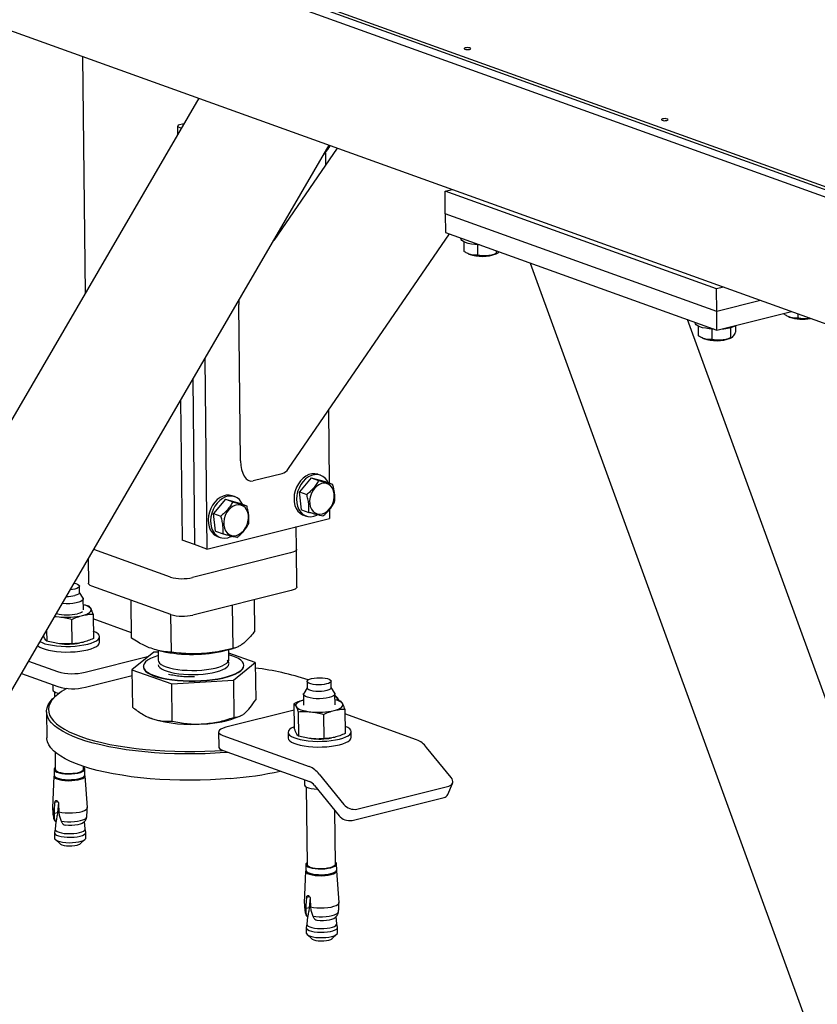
# Model space of a CAD drawing. Header units: millimetres. Extents: x 0 to 841, y 0 to 594.
# Tile 72 of 177: x 403 to 423, y 65 to 90. Entities that reach past the tile are written whole.
import ezdxf

# ---------------------------------------------------------------- set-up
doc = ezdxf.new("R2010")
doc.units = ezdxf.units.MM
doc.layers.add('TRAIT-FORT', color=4, linetype='Continuous', lineweight=25)

msp = doc.modelspace()

# ---------------------------------------------------------------- linework, layer by layer
at = {"layer": 'TRAIT-FORT', "color": 4, "linetype": 'Continuous', "lineweight": 25}
for p, q in [((355.114, 110.594), (432.207, 82.852)), ((355.115, 110.522), (432.208, 82.78)), ((355.117, 110.331), (432.21, 82.589)), ((356.799, 106.507), (432.431, 79.291)), ((404.638, 89.293), (404.707, 83.27)), ((407.596, 88.228), (400.083, 75.333)), ((407.219, 87.582), (407.071, 87.544)), ((407.071, 87.544), (407.055, 87.502)), ((407.152, 87.468), (407.055, 87.502)), ((407.055, 87.502), (407.058, 87.305)), ((400.001, 68.313), (410.908, 87.036)), ((411.109, 86.964), (409.499, 84.618)), ((410.812, 86.847), (410.816, 86.537)), ((413.854, 85.868), (414.032, 85.912)), ((420.748, 83.387), (413.854, 85.868)), ((413.86, 85.295), (413.854, 85.868)), ((420.755, 82.814), (413.86, 85.295)), ((413.86, 85.295), (413.866, 84.818)), ((413.866, 84.818), (420.76, 82.337)), ((409.879, 78.823), (413.966, 84.781)), ((414.254, 84.678), (414.254, 84.664)), ((414.33, 84.582), (414.333, 84.341)), ((414.676, 84.509), (414.679, 84.241)), ((415.153, 84.354), (415.153, 84.284)), ((414.443, 84.279), (414.469, 84.267)), ((415.149, 84.275), (415.184, 84.291)), ((416.018, 84.043), (424.889, 59.68)), ((420.927, 83.431), (420.748, 83.387)), ((420.755, 82.814), (420.748, 83.387)), ((421.868, 83.092), (420.755, 82.814)), ((408.656, 79.017), (408.61, 82.991)), ((420.76, 82.337), (420.755, 82.814)), ((420.76, 82.337), (422.653, 82.81)), ((426.192, 65.639), (420.014, 82.605)), ((422.469, 82.764), (422.469, 82.744)), ((422.579, 82.681), (422.605, 82.67)), ((422.814, 82.752), (422.815, 82.644)), ((420.209, 82.535), (420.209, 82.521)), ((420.285, 82.439), (420.288, 82.199)), ((420.63, 82.367), (420.633, 82.099)), ((421.105, 82.403), (421.108, 82.141)), ((421.235, 82.45), (421.236, 82.283)), ((420.398, 82.136), (420.424, 82.124)), ((421.103, 82.132), (421.138, 82.149)), ((407.747, 81.61), (407.802, 76.777)), ((407.441, 81.085), (407.489, 76.89)), ((407.135, 80.559), (407.176, 77.002)), ((410.888, 80.293), (410.909, 78.455)), ((409.714, 78.691), (408.974, 78.506)), ((410.453, 78.586), (410.152, 78.227)), ((410.453, 78.586), (410.641, 78.518)), ((410.453, 78.586), (410.808, 78.491)), ((410.692, 78.65), (410.629, 78.673)), ((410.808, 78.491), (410.996, 78.424)), ((408.511, 78.105), (408.448, 78.127)), ((410.152, 78.227), (410.34, 78.159)), ((410.204, 77.774), (410.152, 78.227)), ((408.272, 78.04), (407.97, 77.681)), ((408.272, 78.04), (408.46, 77.973)), ((408.272, 78.04), (408.626, 77.946)), ((408.626, 77.946), (408.814, 77.878)), ((407.802, 76.777), (410.919, 77.556)), ((407.97, 77.681), (408.158, 77.614)), ((408.023, 77.228), (407.97, 77.681)), ((410.204, 77.774), (410.392, 77.706)), ((410.257, 77.638), (410.32, 77.615)), ((410.916, 77.779), (410.919, 77.556)), ((410.079, 76.771), (410.073, 77.345)), ((408.023, 77.228), (408.211, 77.161)), ((408.075, 77.092), (408.138, 77.07)), ((407.489, 76.89), (407.176, 77.002)), ((407.802, 76.777), (407.489, 76.89)), ((406.874, 76.065), (404.925, 76.766)), ((409.93, 76.676), (407.437, 76.053)), ((410.09, 75.817), (410.079, 76.771)), ((404.784, 76.524), (404.791, 75.906)), ((404.564, 75.666), (404.562, 75.833)), ((406.885, 75.111), (404.88, 75.832)), ((404.654, 75.531), (404.564, 75.675)), ((409.941, 75.722), (407.448, 75.098)), ((404.664, 75.228), (404.661, 75.51)), ((404.804, 75.327), (404.662, 75.362)), ((405.889, 74.508), (405.878, 75.473)), ((408.465, 74.249), (408.452, 75.35)), ((409.021, 74.697), (409.012, 75.49)), ((403.932, 75.061), (404.047, 75.055)), ((404.91, 75.124), (404.917, 74.505)), ((406.899, 74.154), (406.888, 75.11)), ((404.378, 74.37), (404.371, 74.989)), ((405.888, 74.649), (404.912, 75)), ((403.729, 74.712), (403.732, 74.438)), ((405.073, 74.407), (405.072, 74.55)), ((404.57, 74.389), (404.573, 74.39)), ((404.71, 73.647), (406.328, 74.052)), ((406.454, 74.154), (405.898, 73.705)), ((406.56, 74.16), (406.454, 74.154)), ((406.56, 74.203), (406.562, 73.95)), ((406.568, 74.199), (406.658, 74.178)), ((408.261, 74.196), (408.468, 74.249)), ((408.362, 73.97), (408.359, 74.221)), ((409.03, 73.894), (408.361, 74.129)), ((403.271, 73.927), (404.007, 73.662)), ((408.474, 73.445), (409.03, 73.894)), ((408.742, 73.814), (408.742, 73.824)), ((409.03, 73.894), (409.041, 72.947)), ((403.088, 73.613), (404.011, 73.281)), ((404.714, 73.265), (405.9, 73.562)), ((405.898, 73.705), (406.908, 73.351)), ((405.898, 73.705), (405.909, 72.758)), ((406.186, 73.794), (406.187, 73.785)), ((403.886, 73.326), (403.887, 73.2)), ((406.908, 73.351), (408.474, 73.445)), ((406.919, 72.403), (406.908, 73.351)), ((408.474, 73.445), (408.485, 72.498)), ((410.348, 73.413), (410.35, 73.246)), ((410.96, 73.253), (410.958, 73.42)), ((403.928, 73.149), (403.929, 73.012)), ((410.256, 73.087), (410.26, 72.806)), ((410.349, 73.254), (410.263, 73.109)), ((411.05, 73.118), (410.959, 73.261)), ((411.06, 72.815), (411.056, 73.096)), ((403.957, 73.039), (403.91, 72.995)), ((410.014, 72.846), (410.021, 72.227)), ((411.2, 72.913), (411.058, 72.949)), ((403.727, 72.644), (403.735, 71.976)), ((410.016, 72.681), (408.285, 72.248)), ((410.12, 72.643), (410.127, 72.024)), ((410.766, 72.576), (410.773, 71.957)), ((411.306, 72.711), (411.313, 72.092)), ((413.129, 71.931), (411.307, 72.586)), ((406.314, 72.504), (406.322, 72.5)), ((406.322, 72.5), (406.416, 72.463)), ((408.636, 72.527), (408.662, 72.539)), ((408.098, 72.13), (408.103, 71.748)), ((409.867, 72.118), (409.869, 71.975)), ((411.469, 71.994), (411.467, 72.137)), ((408.209, 72.038), (410.402, 71.249)), ((410.965, 71.976), (410.969, 71.976)), ((403.945, 71.613), (403.95, 71.177)), ((408.213, 71.656), (410.407, 70.867)), ((414.008, 70.97), (413.381, 71.738)), ((403.918, 71.177), (403.92, 71.029)), ((404.67, 71.185), (404.67, 71.252)), ((404.704, 71.038), (404.703, 71.186)), ((410.654, 71.056), (411.281, 70.288)), ((403.914, 71.007), (403.879, 70.199)), ((404.764, 70.21), (404.71, 71.016)), ((410.281, 70.912), (410.283, 70.787)), ((413.921, 70.537), (414.043, 70.823)), ((410.323, 70.735), (410.346, 68.764)), ((410.533, 70.771), (411.159, 70.002)), ((411.613, 70.168), (413.95, 70.753)), ((403.93, 70.137), (403.942, 70.337)), ((404.017, 70.356), (403.942, 70.337)), ((404.027, 70.335), (404.008, 70.074)), ((404.034, 70.304), (404.036, 70.099)), ((411.491, 69.883), (413.829, 70.467)), ((403.926, 69.924), (403.932, 70.055)), ((403.932, 70.055), (403.93, 70.137)), ((404.008, 70.074), (403.932, 70.055)), ((404.036, 70.099), (404.044, 70.015)), ((411.066, 68.772), (411.05, 70.136)), ((403.961, 69.846), (403.949, 69.657)), ((403.952, 69.852), (403.969, 69.856)), ((403.965, 69.843), (403.952, 69.852)), ((403.969, 69.856), (403.965, 69.843)), ((404.044, 70.015), (404.095, 69.862)), ((404.707, 69.666), (404.69, 69.851)), ((403.931, 69.567), (403.933, 69.43)), ((403.949, 69.659), (403.932, 69.575)), ((404.171, 69.773), (404.204, 69.757)), ((404.725, 69.584), (404.706, 69.668)), ((404.728, 69.439), (404.726, 69.576)), ((403.953, 69.393), (404.073, 69.287)), ((404.591, 69.293), (404.708, 69.402)), ((410.31, 68.593), (410.275, 67.786)), ((410.313, 68.763), (410.315, 68.615)), ((411.1, 68.624), (411.098, 68.772)), ((411.159, 67.796), (411.106, 68.602)), ((410.326, 67.723), (410.338, 67.923)), ((410.413, 67.942), (410.338, 67.923)), ((410.423, 67.921), (410.404, 67.66)), ((410.429, 67.89), (410.432, 67.685)), ((410.321, 67.51), (410.328, 67.641)), ((410.328, 67.641), (410.326, 67.723)), ((410.404, 67.66), (410.328, 67.641)), ((410.432, 67.685), (410.439, 67.601)), ((410.439, 67.601), (410.491, 67.449)), ((410.357, 67.432), (410.344, 67.243)), ((410.348, 67.438), (410.364, 67.442)), ((410.36, 67.43), (410.348, 67.438)), ((410.364, 67.442), (410.36, 67.43)), ((410.567, 67.359), (410.599, 67.344)), ((411.102, 67.252), (411.086, 67.437)), ((410.327, 67.154), (410.328, 67.016)), ((410.345, 67.246), (410.328, 67.161)), ((411.121, 67.17), (411.102, 67.254)), ((411.123, 67.025), (411.122, 67.163)), ((410.349, 66.98), (410.469, 66.873)), ((410.986, 66.879), (411.104, 66.988))]:
    msp.add_line(p, q, dxfattribs=at)
at = {"layer": 'TRAIT-FORT', "color": 4, "linetype": 'Continuous', "lineweight": 25, "flags": 128}
for points in [[(414.473, 89.471), (414.495, 89.479), (414.505, 89.488), (414.502, 89.498), (414.486, 89.507), (414.461, 89.513), (414.429, 89.515), (414.396, 89.514), (414.367, 89.509), (414.346, 89.501), (414.336, 89.492), (414.339, 89.482), (414.354, 89.473), (414.379, 89.467), (414.411, 89.465), (414.444, 89.466), (414.473, 89.471)], [(419.488, 87.666), (419.509, 87.674), (419.519, 87.684), (419.516, 87.694), (419.501, 87.702), (419.475, 87.708), (419.444, 87.711), (419.411, 87.71), (419.381, 87.705), (419.36, 87.697), (419.35, 87.687), (419.353, 87.678), (419.368, 87.669), (419.394, 87.663), (419.425, 87.66), (419.458, 87.662), (419.488, 87.666)], [(414.729, 84.507), (414.705, 84.508), (414.61, 84.515), (414.521, 84.526), (414.441, 84.543), (414.373, 84.564), (414.319, 84.588), (414.281, 84.614), (414.259, 84.643), (414.254, 84.664)], [(420.684, 82.364), (420.659, 82.365), (420.564, 82.372), (420.475, 82.384), (420.396, 82.4), (420.328, 82.421), (420.274, 82.445), (420.235, 82.472), (420.214, 82.5), (420.209, 82.521)], [(410.629, 78.673), (410.62, 78.676), (410.547, 78.69), (410.471, 78.687), (410.394, 78.667), (410.319, 78.63), (410.248, 78.578), (410.183, 78.513), (410.126, 78.436), (410.08, 78.35), (410.045, 78.257)], [(410.887, 78.463), (410.858, 78.515), (410.808, 78.576), (410.749, 78.623), (410.682, 78.654), (410.61, 78.668), (410.534, 78.665), (410.457, 78.644), (410.382, 78.608), (410.31, 78.556), (410.245, 78.49), (410.189, 78.413), (410.142, 78.327), (410.108, 78.235)], [(410.414, 77.928), (410.429, 77.853), (410.458, 77.787), (410.499, 77.733), (410.549, 77.693), (410.607, 77.668), (410.67, 77.66), (410.736, 77.67), (410.801, 77.696), (410.863, 77.738), (410.919, 77.794), (410.966, 77.861), (411.003, 77.936), (411.028, 78.017), (411.039, 78.099), (411.037, 78.179), (411.021, 78.254), (410.992, 78.32), (410.952, 78.374), (410.902, 78.415), (410.844, 78.439), (410.78, 78.447), (410.715, 78.438), (410.65, 78.411), (410.588, 78.369), (410.532, 78.314), (410.485, 78.247), (410.448, 78.171), (410.423, 78.091), (410.411, 78.008), (410.414, 77.928)], [(408.448, 78.127), (408.438, 78.131), (408.365, 78.145), (408.289, 78.141), (408.213, 78.121), (408.137, 78.085), (408.066, 78.033), (408.001, 77.967), (407.945, 77.89), (407.898, 77.804), (407.864, 77.712)], [(408.705, 77.918), (408.676, 77.97), (408.627, 78.031), (408.568, 78.077), (408.501, 78.108), (408.428, 78.122), (408.352, 78.119), (408.275, 78.099), (408.2, 78.062), (408.129, 78.01), (408.064, 77.945), (408.007, 77.868), (407.961, 77.782), (407.926, 77.689)], [(410.045, 78.257), (410.023, 78.162), (410.015, 78.066), (410.02, 77.973), (410.039, 77.886), (410.071, 77.808), (410.115, 77.74), (410.169, 77.687), (410.233, 77.648), (410.257, 77.638)], [(410.108, 78.235), (410.086, 78.139), (410.077, 78.043), (410.083, 77.951), (410.102, 77.863), (410.134, 77.785), (410.178, 77.718), (410.232, 77.664), (410.295, 77.625), (410.365, 77.603), (410.44, 77.597), (410.517, 77.609), (410.593, 77.637), (410.606, 77.644)], [(408.232, 77.383), (408.248, 77.308), (408.277, 77.242), (408.317, 77.187), (408.367, 77.147), (408.425, 77.123), (408.489, 77.115), (408.554, 77.124), (408.619, 77.151), (408.681, 77.193), (408.737, 77.248), (408.784, 77.315), (408.821, 77.391), (408.846, 77.471), (408.858, 77.554), (408.855, 77.634), (408.84, 77.709), (408.811, 77.775), (408.77, 77.829), (408.72, 77.869), (408.662, 77.894), (408.599, 77.902), (408.533, 77.892), (408.468, 77.866), (408.406, 77.824), (408.35, 77.768), (408.303, 77.701), (408.266, 77.626), (408.241, 77.545), (408.23, 77.463), (408.232, 77.383)], [(407.864, 77.712), (407.842, 77.616), (407.833, 77.52), (407.839, 77.428), (407.858, 77.34), (407.889, 77.262), (407.933, 77.195), (407.988, 77.141), (408.051, 77.102), (408.075, 77.092)], [(407.926, 77.689), (407.904, 77.594), (407.896, 77.498), (407.901, 77.405), (407.92, 77.318), (407.952, 77.24), (407.996, 77.172), (408.051, 77.118), (408.114, 77.08), (408.184, 77.057), (408.258, 77.052), (408.335, 77.063), (408.411, 77.092), (408.425, 77.099)], [(410.079, 76.771), (410.077, 76.758), (410.061, 76.735), (410.03, 76.713), (409.986, 76.693), (409.93, 76.676)], [(410.079, 76.771), (410.077, 76.758), (410.061, 76.735), (410.03, 76.713), (409.986, 76.693), (409.93, 76.676)], [(404.425, 75.907), (404.47, 75.897), (404.516, 75.881), (404.547, 75.861), (404.561, 75.84), (404.558, 75.818), (404.537, 75.797), (404.5, 75.777), (404.448, 75.761), (404.386, 75.749), (404.329, 75.742)], [(404.88, 75.832), (404.837, 75.851), (404.807, 75.873), (404.793, 75.896), (404.791, 75.906)], [(410.09, 75.817), (410.088, 75.803), (410.072, 75.78), (410.041, 75.759), (409.997, 75.739), (409.941, 75.722)], [(404.564, 75.666), (404.56, 75.651), (404.539, 75.63), (404.501, 75.61), (404.45, 75.594)], [(404.654, 75.531), (404.659, 75.519), (404.657, 75.493), (404.636, 75.468), (404.598, 75.445), (404.544, 75.424), (404.476, 75.407), (404.399, 75.395), (404.315, 75.388), (404.228, 75.386), (404.143, 75.39), (404.125, 75.392)], [(403.937, 75.07), (403.976, 75.064), (404.047, 75.055)], [(404.64, 75.088), (404.698, 75.105), (404.748, 75.123), (404.79, 75.143), (404.823, 75.165), (404.847, 75.188), (404.86, 75.211), (404.864, 75.234), (404.857, 75.257)], [(404.773, 74.361), (404.861, 74.386), (404.935, 74.415), (404.994, 74.446), (405.037, 74.48), (405.063, 74.515), (405.072, 74.551), (405.062, 74.586), (405.035, 74.62), (404.991, 74.653), (404.931, 74.683), (404.915, 74.69)], [(403.503, 74.325), (403.51, 74.319), (403.554, 74.286), (403.614, 74.256), (403.689, 74.229), (403.777, 74.206), (403.876, 74.187), (403.984, 74.173), (404.099, 74.164), (404.217, 74.16), (404.337, 74.161), (404.455, 74.168), (404.569, 74.18), (404.676, 74.196), (404.775, 74.218)], [(403.561, 74.424), (403.613, 74.399), (403.688, 74.372), (403.776, 74.349), (403.875, 74.33), (403.983, 74.316), (404.097, 74.307), (404.215, 74.303), (404.335, 74.304), (404.453, 74.311), (404.567, 74.323), (404.675, 74.34), (404.773, 74.361)], [(404.775, 74.218), (404.862, 74.243), (404.936, 74.272), (404.996, 74.303), (405.039, 74.337), (405.065, 74.372), (405.073, 74.407)], [(406.561, 74.069), (406.549, 74.065), (406.45, 74.03), (406.365, 73.992), (406.296, 73.951), (406.243, 73.908), (406.207, 73.864), (406.189, 73.819), (406.189, 73.774), (406.206, 73.729), (406.241, 73.686), (406.294, 73.644), (406.363, 73.604), (406.447, 73.568), (406.546, 73.535), (406.657, 73.505), (406.78, 73.48), (406.912, 73.46), (407.053, 73.444), (407.198, 73.434), (407.348, 73.429), (407.499, 73.429), (407.65, 73.434), (407.798, 73.445), (407.942, 73.461), (408.079, 73.482), (408.207, 73.507), (408.325, 73.537), (408.43, 73.57), (408.522, 73.607), (408.6, 73.646), (408.661, 73.688), (408.661, 73.688)], [(408.661, 73.688), (408.705, 73.732), (408.733, 73.776), (408.742, 73.821), (408.733, 73.866), (408.707, 73.911), (408.663, 73.953), (408.602, 73.994), (408.525, 74.032), (408.434, 74.067), (408.361, 74.089)], [(406.562, 73.95), (406.57, 73.916), (406.595, 73.879), (406.637, 73.844), (406.695, 73.812), (406.768, 73.782), (406.855, 73.756), (406.953, 73.734), (407.061, 73.716), (407.177, 73.703), (407.299, 73.695), (407.423, 73.692), (407.549, 73.694), (407.673, 73.701), (407.792, 73.714), (407.906, 73.731), (408.01, 73.753), (408.104, 73.779), (408.186, 73.808), (408.253, 73.84), (408.305, 73.875)], [(406.565, 73.836), (406.576, 73.803), (406.605, 73.767), (406.651, 73.733), (406.713, 73.701), (406.79, 73.672), (406.879, 73.647), (406.98, 73.625), (407.091, 73.609), (407.208, 73.597), (407.331, 73.59), (407.456, 73.588), (407.581, 73.592), (407.704, 73.601), (407.823, 73.615), (407.934, 73.633), (408.036, 73.656), (408.127, 73.682), (408.205, 73.713), (408.269, 73.745), (408.317, 73.781), (408.349, 73.817), (408.363, 73.854), (408.363, 73.856)], [(406.187, 73.785), (406.189, 73.764), (406.206, 73.72), (406.242, 73.676), (406.294, 73.634), (406.363, 73.595), (406.447, 73.558), (406.546, 73.525), (406.657, 73.496), (406.78, 73.471), (406.912, 73.45), (407.053, 73.435), (407.199, 73.424), (407.348, 73.419), (407.5, 73.419), (407.65, 73.425), (407.799, 73.436), (407.942, 73.451), (408.079, 73.472), (408.207, 73.497), (408.325, 73.527), (408.43, 73.56), (408.523, 73.597), (408.6, 73.637), (408.661, 73.679)], [(410.844, 73.348), (410.781, 73.335), (410.711, 73.328), (410.638, 73.325), (410.566, 73.328), (410.498, 73.336), (410.44, 73.349), (410.394, 73.366), (410.363, 73.385), (410.348, 73.406), (410.352, 73.428), (410.373, 73.45), (410.41, 73.469), (410.461, 73.485), (410.524, 73.497), (410.594, 73.505), (410.667, 73.507), (410.74, 73.504), (410.807, 73.496), (410.865, 73.484), (410.912, 73.467), (410.943, 73.447), (410.957, 73.426), (410.953, 73.404), (410.932, 73.383), (410.895, 73.364), (410.844, 73.348)], [(404.241, 73.236), (404.222, 73.225), (404.108, 73.156), (404.01, 73.084), (403.929, 73.011), (403.865, 72.937), (403.818, 72.862), (403.789, 72.786), (403.777, 72.71), (403.783, 72.634), (403.806, 72.558), (403.847, 72.484), (403.905, 72.41), (403.98, 72.338), (404.072, 72.268), (404.18, 72.2), (404.304, 72.135), (404.442, 72.073), (404.596, 72.013), (404.763, 71.958), (404.943, 71.905), (405.135, 71.857), (405.338, 71.813), (405.551, 71.774), (405.774, 71.739), (406.005, 71.709), (406.242, 71.683), (406.486, 71.663), (406.734, 71.648), (406.986, 71.638), (407.24, 71.633), (407.496, 71.633), (407.751, 71.639), (408.005, 71.65), (408.199, 71.662)], [(403.887, 73.2), (403.894, 73.178), (403.92, 73.154), (403.962, 73.132), (404.02, 73.113), (404.043, 73.108)], [(410.907, 73.002), (410.834, 72.987), (410.753, 72.977), (410.667, 72.973), (410.581, 72.974), (410.498, 72.981), (410.423, 72.993), (410.359, 73.009), (410.308, 73.029), (410.274, 73.053), (410.258, 73.078), (410.26, 73.104), (410.263, 73.109)], [(410.96, 73.253), (410.955, 73.237), (410.934, 73.216), (410.897, 73.197), (410.846, 73.18), (410.783, 73.168), (410.713, 73.161), (410.64, 73.158), (410.568, 73.161), (410.5, 73.169), (410.442, 73.182), (410.396, 73.199), (410.365, 73.218), (410.35, 73.239), (410.35, 73.246)], [(411.05, 73.118), (411.056, 73.093), (411.045, 73.067), (411.015, 73.043), (410.968, 73.02), (410.907, 73.002)], [(408.343, 71.61), (408.267, 71.604), (408.012, 71.587), (407.755, 71.576), (407.496, 71.571), (407.238, 71.57), (406.98, 71.575), (406.725, 71.585), (406.473, 71.601), (406.226, 71.621), (405.985, 71.647), (405.752, 71.678), (405.526, 71.713), (405.31, 71.753), (405.104, 71.798), (404.909, 71.847), (404.727, 71.899), (404.557, 71.956), (404.402, 72.016), (404.261, 72.079), (404.136, 72.145), (404.026, 72.214), (403.933, 72.285), (403.857, 72.358), (403.798, 72.432), (403.757, 72.508), (403.733, 72.585), (403.728, 72.662), (403.74, 72.739), (403.769, 72.816), (403.817, 72.892), (403.882, 72.967), (403.91, 72.995)], [(410.258, 72.939), (410.226, 72.929), (410.175, 72.911), (410.133, 72.89), (410.1, 72.869), (410.077, 72.846), (410.063, 72.823), (410.06, 72.8), (410.067, 72.777)], [(411.036, 72.675), (411.093, 72.691), (411.144, 72.71), (411.186, 72.73), (411.219, 72.751), (411.242, 72.774), (411.256, 72.797), (411.259, 72.821), (411.252, 72.844)], [(410.067, 72.777), (410.084, 72.754), (410.111, 72.732), (410.147, 72.712), (410.192, 72.693), (410.245, 72.677), (410.305, 72.662), (410.372, 72.65), (410.443, 72.641)], [(408.285, 72.248), (408.215, 72.227), (408.16, 72.203), (408.121, 72.175), (408.101, 72.146), (408.1, 72.117), (408.118, 72.089), (408.155, 72.062), (408.209, 72.038)], [(410.021, 72.261), (410.005, 72.254), (409.945, 72.223), (409.902, 72.189), (409.876, 72.154), (409.867, 72.118), (409.877, 72.083), (409.904, 72.048), (409.948, 72.016), (410.008, 71.986), (410.083, 71.959), (410.171, 71.936), (410.27, 71.917), (410.378, 71.902), (410.493, 71.893), (410.611, 71.889), (410.731, 71.891), (410.849, 71.897), (410.963, 71.909), (411.07, 71.926), (411.169, 71.947), (411.256, 71.972), (411.33, 72.001), (411.39, 72.033), (411.433, 72.066), (411.459, 72.101), (411.467, 72.137), (411.458, 72.172), (411.431, 72.207), (411.387, 72.239), (411.326, 72.27), (411.311, 72.276)], [(408.401, 70.946), (408.148, 70.927), (407.892, 70.913), (407.633, 70.905), (407.375, 70.901), (407.116, 70.904), (406.86, 70.911), (406.606, 70.924), (406.357, 70.942), (406.113, 70.965), (405.875, 70.993), (405.645, 71.027), (405.424, 71.064), (405.213, 71.107), (405.013, 71.153), (404.824, 71.204), (404.648, 71.259), (404.486, 71.317), (404.337, 71.379), (404.204, 71.444), (404.087, 71.511), (403.985, 71.581), (403.901, 71.653), (403.833, 71.727), (403.783, 71.802), (403.751, 71.878), (403.736, 71.955), (403.735, 71.976)], [(409.869, 71.975), (409.869, 71.975), (409.879, 71.94), (409.906, 71.905), (409.95, 71.873), (410.01, 71.843), (410.085, 71.816), (410.173, 71.792), (410.272, 71.773), (410.38, 71.759), (410.494, 71.75), (410.613, 71.746), (410.732, 71.748), (410.85, 71.754), (410.964, 71.766), (411.072, 71.783), (411.17, 71.804), (411.258, 71.829), (411.332, 71.858), (411.391, 71.89), (411.434, 71.923), (411.461, 71.958), (411.469, 71.994)], [(408.103, 71.748), (408.105, 71.735), (408.123, 71.707), (408.159, 71.68), (408.213, 71.656)], [(403.95, 71.224), (403.929, 71.205), (403.918, 71.18), (403.925, 71.155), (403.95, 71.131), (403.992, 71.11), (404.048, 71.091), (404.117, 71.077), (404.195, 71.068), (404.279, 71.064), (404.363, 71.066), (404.446, 71.073), (404.522, 71.085), (404.588, 71.102), (404.641, 71.122), (404.679, 71.145), (404.699, 71.17), (404.701, 71.195), (404.685, 71.22), (404.67, 71.232)], [(403.95, 71.177), (403.95, 71.177), (403.96, 71.153), (403.987, 71.131), (404.03, 71.111), (404.087, 71.095), (404.155, 71.083), (404.232, 71.076), (404.312, 71.074), (404.392, 71.078), (404.468, 71.086), (404.536, 71.1), (404.593, 71.118), (404.635, 71.139), (404.662, 71.161), (404.67, 71.185)], [(403.914, 71.007), (403.921, 70.983), (403.947, 70.959), (403.989, 70.937), (404.047, 70.918), (404.117, 70.904), (404.196, 70.895), (404.28, 70.891), (404.366, 70.893), (404.45, 70.9), (404.527, 70.912), (404.594, 70.929), (404.648, 70.949), (404.686, 70.972), (404.707, 70.998), (404.71, 71.016)], [(403.92, 71.029), (403.927, 71.007), (403.952, 70.983), (403.993, 70.962), (404.05, 70.944), (404.119, 70.929), (404.197, 70.92), (404.28, 70.916), (404.365, 70.918), (404.447, 70.925), (404.523, 70.937), (404.59, 70.954), (404.643, 70.974), (404.68, 70.997), (404.701, 71.022), (404.704, 71.038)], [(413.95, 70.753), (413.985, 70.765), (414.014, 70.784), (414.035, 70.808), (414.048, 70.836), (414.051, 70.868), (414.045, 70.902), (414.031, 70.936), (414.008, 70.97)], [(410.283, 70.787), (410.284, 70.777), (410.3, 70.752), (410.335, 70.729), (410.385, 70.709), (410.449, 70.692), (410.525, 70.68), (410.607, 70.673), (410.612, 70.673)], [(404.036, 70.099), (404.113, 70.084), (404.2, 70.074), (404.293, 70.071), (404.386, 70.073), (404.477, 70.081), (404.561, 70.094), (404.634, 70.112), (404.693, 70.135), (404.735, 70.16), (404.759, 70.187), (404.764, 70.21)], [(403.9, 69.962), (403.904, 69.949), (403.926, 69.924)], [(404.095, 69.862), (404.174, 69.852), (404.259, 69.846), (404.347, 69.845), (404.434, 69.85), (404.516, 69.861), (404.59, 69.876), (404.653, 69.895), (404.701, 69.917), (404.733, 69.942), (404.748, 69.968), (404.749, 69.972)], [(404.667, 69.827), (404.635, 69.807), (404.584, 69.787), (404.52, 69.771), (404.446, 69.76), (404.366, 69.754), (404.284, 69.753), (404.204, 69.757)], [(403.932, 69.575), (403.933, 69.558), (403.949, 69.533), (403.983, 69.51), (404.033, 69.49), (404.097, 69.473), (404.172, 69.461), (404.254, 69.455), (404.34, 69.454), (404.425, 69.458), (404.505, 69.468), (404.578, 69.482)], [(403.949, 69.657), (403.95, 69.646), (403.966, 69.622), (403.998, 69.6), (404.046, 69.58), (404.107, 69.565), (404.178, 69.553), (404.256, 69.547), (404.338, 69.546), (404.419, 69.55), (404.496, 69.559), (404.565, 69.573)], [(404.565, 69.573), (404.623, 69.591), (404.667, 69.612), (404.696, 69.635), (404.707, 69.66), (404.707, 69.666)], [(404.578, 69.482), (404.639, 69.501), (404.685, 69.523), (404.715, 69.547), (404.726, 69.573), (404.725, 69.584)], [(403.933, 69.43), (403.94, 69.408), (403.965, 69.384), (404.008, 69.362), (404.065, 69.343), (404.135, 69.329), (404.214, 69.32), (404.298, 69.316), (404.384, 69.318), (404.468, 69.325), (404.545, 69.337), (404.611, 69.354), (404.665, 69.374), (404.703, 69.398), (404.724, 69.423), (404.728, 69.439)], [(404.073, 69.287), (404.082, 69.28), (404.119, 69.262), (404.171, 69.248), (404.233, 69.238), (404.302, 69.234), (404.373, 69.235), (404.442, 69.242), (404.502, 69.254)], [(410.345, 68.81), (410.337, 68.804), (410.317, 68.779), (410.315, 68.754), (410.331, 68.729), (410.364, 68.706), (410.414, 68.686), (410.477, 68.67), (410.551, 68.659), (410.632, 68.652), (410.717, 68.651), (410.801, 68.655), (410.88, 68.665), (410.952, 68.679)], [(410.952, 68.679), (411.012, 68.698), (411.058, 68.719), (411.087, 68.743), (411.098, 68.769), (411.091, 68.794), (411.066, 68.818), (411.065, 68.818)], [(410.31, 68.593), (410.311, 68.582), (410.327, 68.557), (410.362, 68.534), (410.412, 68.514), (410.476, 68.497), (410.551, 68.485), (410.633, 68.479), (410.719, 68.477), (410.804, 68.482), (410.885, 68.491), (410.957, 68.506)], [(410.315, 68.615), (410.316, 68.606), (410.332, 68.581), (410.366, 68.559), (410.416, 68.539), (410.479, 68.522), (410.553, 68.511), (410.634, 68.504), (410.718, 68.503), (410.802, 68.507), (410.882, 68.517), (410.954, 68.531)], [(410.346, 68.764), (410.346, 68.763), (410.355, 68.74), (410.382, 68.717), (410.425, 68.697), (410.483, 68.681), (410.551, 68.669), (410.627, 68.662), (410.707, 68.66), (410.787, 68.664), (410.863, 68.673), (410.932, 68.686)], [(410.932, 68.686), (410.988, 68.704), (411.031, 68.725), (411.057, 68.748), (411.066, 68.772)], [(410.954, 68.531), (411.014, 68.55), (411.059, 68.571), (411.088, 68.595), (411.1, 68.621), (411.1, 68.624)], [(410.957, 68.506), (411.018, 68.525), (411.064, 68.547), (411.094, 68.571), (411.106, 68.597), (411.106, 68.602)], [(410.432, 67.685), (410.509, 67.67), (410.596, 67.661), (410.688, 67.657), (410.782, 67.659), (410.873, 67.667), (410.956, 67.68), (411.029, 67.699), (411.088, 67.721), (411.131, 67.746), (411.154, 67.774), (411.159, 67.796)], [(410.296, 67.547), (410.3, 67.535), (410.321, 67.51)], [(410.491, 67.449), (410.57, 67.438), (410.655, 67.432), (410.743, 67.432), (410.83, 67.437), (410.912, 67.447), (410.986, 67.462), (411.048, 67.481), (411.097, 67.504), (411.129, 67.528), (411.144, 67.554), (411.144, 67.558)], [(410.599, 67.344), (410.679, 67.339), (410.762, 67.34), (410.842, 67.346), (410.915, 67.358), (410.979, 67.374), (411.03, 67.393), (411.063, 67.414)], [(410.328, 67.161), (410.327, 67.157), (410.334, 67.132), (410.359, 67.108), (410.402, 67.086), (410.459, 67.067), (410.529, 67.053), (410.608, 67.044), (410.692, 67.04), (410.778, 67.042), (410.862, 67.049), (410.939, 67.061), (411.005, 67.078), (411.059, 67.098), (411.097, 67.121), (411.118, 67.146), (411.121, 67.17)], [(410.344, 67.243), (410.351, 67.22), (410.375, 67.197), (410.416, 67.176), (410.47, 67.158), (410.537, 67.145), (410.612, 67.136), (410.693, 67.132), (410.775, 67.134), (410.854, 67.141), (410.928, 67.152), (410.991, 67.168), (411.043, 67.188), (411.079, 67.21), (411.099, 67.234), (411.102, 67.252)], [(410.328, 67.016), (410.33, 67.007), (410.346, 66.982), (410.38, 66.959), (410.43, 66.939), (410.494, 66.922), (410.569, 66.91), (410.651, 66.904), (410.737, 66.903), (410.822, 66.907), (410.903, 66.917), (410.975, 66.931)], [(410.469, 66.873), (410.478, 66.866), (410.515, 66.848), (410.566, 66.834), (410.629, 66.825), (410.698, 66.82), (410.769, 66.822), (410.837, 66.828), (410.898, 66.84), (410.947, 66.856), (410.981, 66.875), (410.986, 66.879)], [(410.975, 66.931), (411.036, 66.95), (411.082, 66.972), (411.112, 66.996), (411.123, 67.022), (411.123, 67.025)]]:
    msp.add_lwpolyline(points, dxfattribs=at)
at = {"layer": 'TRAIT-FORT', "color": 4, "linetype": 'Continuous', "lineweight": 25}
for centre, radius, start, end in [((410.422, 87.192), 0.513, 316.2426, 342.3022), ((414.798, 85.208), 0.997, 250.7326, 290.5804), ((422.939, 83.693), 1.076, 251.9223, 280.6833), ((420.865, 83.241), 0.872, 271.8087, 296.2723), ((420.753, 83.065), 0.997, 250.7326, 290.5804), ((407.179, 77.136), 1.113, 254.1179, 283.38), ((404.252, 76.467), 0.895, 268.5756, 282.794), ((404.612, 75.033), 0.332, 42.4185, 81.2068), ((404.255, 76.221), 1.117, 255.6259, 283.3758), ((404.243, 76.857), 1.812, 263.8122, 282.6712), ((404.461, 75.427), 0.297, 280.1525, 307.586), ((407.19, 76.182), 1.113, 254.1179, 283.38), ((404.251, 76.24), 1.878, 263.9998, 279.7533), ((407.418, 77.816), 3.717, 258.2048, 283.1082), ((408.24, 73.979), 0.123, 302.3472, 355.9685), ((408.248, 73.858), 0.116, 3.1007, 52.9348), ((408.571, 73.824), 0.171, 301.6874, 356.6282), ((404.388, 75.001), 1.392, 254.1179, 283.38), ((408.302, 67.347), 6.445, 71.2759, 83.5023), ((404.392, 74.619), 1.392, 254.1179, 283.38), ((410.597, 72.563), 0.675, 32.0189, 47.0361), ((410.658, 72.691), 0.537, 26.6412, 42.0379), ((411.007, 72.62), 0.332, 42.4185, 81.2068), ((410.638, 74.443), 1.812, 263.8122, 282.6712), ((407.413, 75.898), 3.577, 253.8142, 274.6647), ((407.646, 74.954), 2.621, 271.2633, 292.1904), ((410.647, 73.827), 1.878, 263.9998, 279.7533), ((412.904, 71.374), 0.601, 37.3037, 67.9114), ((407.638, 80.44), 9.525, 274.5937, 282.2955), ((410.177, 70.692), 0.601, 37.3037, 67.9114), ((410.294, 70.589), 0.3, 37.3037, 67.9114), ((413.806, 70.593), 0.128, 280.009, 334.1317), ((403.952, 70.206), 0.0727, 185.3921, 253.0487), ((411.551, 70.516), 0.354, 220.2917, 280.1183), ((411.429, 70.231), 0.354, 220.2917, 280.1183), ((404.473, 69.44), 0.189, 279.033, 308.7054), ((410.347, 67.793), 0.0727, 185.3921, 253.0487)]:
    msp.add_arc(centre, radius, start, end, dxfattribs=at)
for centre, start_param, end_param in [((408.922, 83.069), 1.562214, 1.743394), ((408.967, 79.095), 1.743394, 3.31419), ((409.708, 79.28), 3.31419, 3.875482)]:
    msp.add_ellipse(centre, major_axis=(0.047, 0.593), ratio=0.519306, start_param=start_param, end_param=end_param, dxfattribs=at)
for points, knots in [([(410.773, 86.804), (410.792, 86.824), (410.836, 86.871), (410.89, 86.946), (410.922, 87.001), (410.937, 87.026)], [0, 0, 0, 0, 0.281283, 0.66519, 1, 1, 1, 1]), ([(414.679, 84.241), (414.635, 84.24), (414.563, 84.237), (414.457, 84.269), (414.386, 84.307), (414.345, 84.334), (414.333, 84.341)], [0, 0, 0, 0, 0.385549, 0.637642, 0.896546, 1, 1, 1, 1]), ([(415.153, 84.284), (415.165, 84.286), (415.187, 84.29), (415.212, 84.308), (415.225, 84.327), (415.226, 84.328)], [0, 0, 0, 0, 0.474423, 0.959133, 1, 1, 1, 1]), ([(415.153, 84.284), (415.112, 84.269), (415.029, 84.241), (414.906, 84.222), (414.788, 84.223), (414.716, 84.235), (414.679, 84.241)], [0, 0, 0, 0, 0.264605, 0.534948, 0.765343, 1, 1, 1, 1]), ([(422.815, 82.644), (422.771, 82.642), (422.699, 82.64), (422.593, 82.672), (422.522, 82.71), (422.481, 82.737), (422.469, 82.744)], [0, 0, 0, 0, 0.385549, 0.637642, 0.896546, 1, 1, 1, 1]), ([(423.122, 82.641), (423.093, 82.636), (423.028, 82.624), (422.924, 82.626), (422.851, 82.638), (422.815, 82.644)], [0, 0, 0, 0, 0.279534, 0.636466, 1, 1, 1, 1]), ([(420.633, 82.099), (420.59, 82.097), (420.517, 82.094), (420.411, 82.127), (420.34, 82.164), (420.299, 82.191), (420.288, 82.199)], [0, 0, 0, 0, 0.385549, 0.637642, 0.896546, 1, 1, 1, 1]), ([(421.108, 82.141), (421.067, 82.127), (420.984, 82.098), (420.86, 82.079), (420.742, 82.08), (420.67, 82.093), (420.633, 82.099)], [0, 0, 0, 0, 0.264605, 0.534948, 0.765343, 1, 1, 1, 1]), ([(421.108, 82.141), (421.119, 82.143), (421.142, 82.147), (421.175, 82.176), (421.207, 82.223), (421.227, 82.263), (421.236, 82.283)], [0, 0, 0, 0, 0.264605, 0.534948, 0.765343, 1, 1, 1, 1]), ([(410.641, 78.518), (410.622, 78.485), (410.583, 78.417), (410.51, 78.321), (410.427, 78.235), (410.369, 78.185), (410.34, 78.159)], [0, 0, 0, 0, 0.2646049, 0.5349477, 0.7653431, 1, 1, 1, 1]), ([(410.641, 78.518), (410.679, 78.507), (410.755, 78.486), (410.852, 78.46), (410.933, 78.439), (410.974, 78.429), (410.996, 78.424)], [0, 0, 0, 0, 0.264605, 0.534948, 0.765343, 1, 1, 1, 1]), ([(411.048, 77.971), (411.051, 78.025), (411.056, 78.115), (411.038, 78.254), (411.016, 78.35), (411, 78.408), (410.996, 78.424)], [0, 0, 0, 0, 0.385549, 0.637642, 0.896546, 1, 1, 1, 1]), ([(410.392, 77.706), (410.395, 77.76), (410.4, 77.85), (410.382, 77.989), (410.36, 78.086), (410.344, 78.143), (410.34, 78.159)], [0, 0, 0, 0, 0.385549, 0.637642, 0.896546, 1, 1, 1, 1]), ([(408.46, 77.973), (408.44, 77.939), (408.401, 77.871), (408.328, 77.776), (408.246, 77.689), (408.187, 77.639), (408.158, 77.614)], [0, 0, 0, 0, 0.2646049, 0.5349477, 0.7653431, 1, 1, 1, 1]), ([(408.46, 77.973), (408.497, 77.962), (408.573, 77.94), (408.671, 77.914), (408.751, 77.893), (408.793, 77.883), (408.814, 77.878)], [0, 0, 0, 0, 0.264605, 0.534948, 0.765343, 1, 1, 1, 1]), ([(408.867, 77.425), (408.869, 77.479), (408.874, 77.569), (408.857, 77.708), (408.835, 77.805), (408.819, 77.862), (408.814, 77.878)], [0, 0, 0, 0, 0.385549, 0.637642, 0.896546, 1, 1, 1, 1]), ([(410.746, 77.612), (410.779, 77.641), (410.846, 77.699), (410.93, 77.79), (410.997, 77.882), (411.031, 77.941), (411.048, 77.971)], [0, 0, 0, 0, 0.264605, 0.534948, 0.765343, 1, 1, 1, 1]), ([(408.211, 77.161), (408.213, 77.215), (408.218, 77.305), (408.201, 77.443), (408.179, 77.54), (408.163, 77.597), (408.158, 77.614)], [0, 0, 0, 0, 0.385549, 0.637642, 0.896546, 1, 1, 1, 1]), ([(410.746, 77.612), (410.722, 77.618), (410.674, 77.629), (410.587, 77.652), (410.492, 77.678), (410.425, 77.697), (410.392, 77.706)], [0, 0, 0, 0, 0.264605, 0.534948, 0.765343, 1, 1, 1, 1]), ([(408.565, 77.066), (408.598, 77.095), (408.665, 77.153), (408.748, 77.245), (408.816, 77.336), (408.85, 77.395), (408.867, 77.425)], [0, 0, 0, 0, 0.264605, 0.534948, 0.765343, 1, 1, 1, 1]), ([(408.565, 77.066), (408.541, 77.072), (408.493, 77.084), (408.406, 77.106), (408.31, 77.132), (408.244, 77.151), (408.211, 77.161)], [0, 0, 0, 0, 0.264605, 0.534948, 0.765343, 1, 1, 1, 1]), ([(404.857, 75.257), (404.848, 75.273), (404.83, 75.304), (404.813, 75.319), (404.804, 75.327)], [0, 0, 0, 0, 0.497844, 1, 1, 1, 1]), ([(404.047, 75.055), (404.101, 75.048), (404.21, 75.033), (404.317, 75.004), (404.371, 74.989)], [0, 0, 0, 0, 0.497844, 1, 1, 1, 1]), ([(404.371, 74.989), (404.415, 75.009), (404.504, 75.05), (404.595, 75.075), (404.64, 75.088)], [0, 0, 0, 0, 0.498165, 1, 1, 1, 1]), ([(404.64, 75.088), (404.685, 75.098), (404.776, 75.118), (404.865, 75.122), (404.91, 75.124)], [0, 0, 0, 0, 0.4978438, 1, 1, 1, 1]), ([(404.91, 75.124), (404.901, 75.15), (404.884, 75.201), (404.866, 75.239), (404.857, 75.257)], [0, 0, 0, 0, 0.498165, 1, 1, 1, 1]), ([(403.679, 74.508), (403.67, 74.525), (403.66, 74.545), (403.65, 74.573), (403.649, 74.576)], [0, 0, 0, 0, 0.893386, 1, 1, 1, 1]), ([(409.021, 74.697), (408.984, 74.649), (408.914, 74.557), (408.811, 74.447), (408.719, 74.369), (408.634, 74.314), (408.551, 74.274), (408.495, 74.257), (408.465, 74.249)], [0, 0, 0, 0, 0.202068, 0.3827, 0.555315, 0.692992, 0.838894, 1, 1, 1, 1]), ([(403.732, 74.438), (403.723, 74.446), (403.706, 74.461), (403.688, 74.492), (403.679, 74.508)], [0, 0, 0, 0, 0.498165, 1, 1, 1, 1]), ([(404.055, 74.372), (404.001, 74.38), (403.893, 74.394), (403.785, 74.423), (403.732, 74.438)], [0, 0, 0, 0, 0.497844, 1, 1, 1, 1]), ([(404.378, 74.37), (404.324, 74.367), (404.218, 74.36), (404.109, 74.368), (404.055, 74.372)], [0, 0, 0, 0, 0.498165, 1, 1, 1, 1]), ([(404.648, 74.406), (404.603, 74.396), (404.512, 74.377), (404.423, 74.372), (404.378, 74.37)], [0, 0, 0, 0, 0.497844, 1, 1, 1, 1]), ([(404.917, 74.505), (404.873, 74.485), (404.784, 74.445), (404.693, 74.419), (404.648, 74.406)], [0, 0, 0, 0, 0.498165, 1, 1, 1, 1]), ([(406.899, 74.154), (406.832, 74.159), (406.705, 74.168), (406.517, 74.208), (406.351, 74.263), (406.196, 74.331), (406.046, 74.41), (405.943, 74.474), (405.889, 74.508)], [0, 0, 0, 0, 0.202068, 0.3827, 0.555315, 0.692992, 0.838894, 1, 1, 1, 1]), ([(408.465, 74.249), (408.361, 74.224), (408.163, 74.176), (407.872, 74.132), (407.614, 74.113), (407.374, 74.112), (407.142, 74.125), (406.983, 74.144), (406.899, 74.154)], [0, 0, 0, 0, 0.202068, 0.3827, 0.555315, 0.692992, 0.838894, 1, 1, 1, 1]), ([(407.483, 73.526), (407.421, 73.526), (407.301, 73.526), (407.13, 73.539), (406.968, 73.56), (406.875, 73.581), (406.827, 73.592)], [0, 0, 0, 0, 0.25727, 0.5, 0.74273, 1, 1, 1, 1]), ([(408.764, 72.605), (408.811, 72.649), (408.905, 72.737), (408.995, 72.876), (409.041, 72.947)], [0, 0, 0, 0, 0.494511, 1, 1, 1, 1]), ([(410.258, 72.938), (410.222, 72.927), (410.14, 72.903), (410.059, 72.867), (410.014, 72.846)], [0, 0, 0, 0, 0.445837, 1, 1, 1, 1]), ([(410.014, 72.846), (410.023, 72.838), (410.04, 72.823), (410.058, 72.792), (410.067, 72.777)], [0, 0, 0, 0, 0.498165, 1, 1, 1, 1]), ([(411.252, 72.844), (411.244, 72.859), (411.226, 72.89), (411.208, 72.906), (411.2, 72.913)], [0, 0, 0, 0, 0.497844, 1, 1, 1, 1]), ([(411.306, 72.711), (411.297, 72.736), (411.279, 72.788), (411.261, 72.825), (411.252, 72.844)], [0, 0, 0, 0, 0.498165, 1, 1, 1, 1]), ([(405.909, 72.758), (405.992, 72.697), (406.116, 72.606), (406.286, 72.514), (406.373, 72.48), (406.416, 72.463)], [0, 0, 0, 0, 0.495254, 0.74765, 1, 1, 1, 1]), ([(408.485, 72.498), (408.531, 72.502), (408.599, 72.509), (408.693, 72.553), (408.741, 72.588), (408.764, 72.605)], [0, 0, 0, 0, 0.495254, 0.74765, 1, 1, 1, 1]), ([(410.067, 72.777), (410.076, 72.758), (410.093, 72.721), (410.111, 72.669), (410.12, 72.643)], [0, 0, 0, 0, 0.497844, 1, 1, 1, 1]), ([(410.12, 72.643), (410.173, 72.647), (410.28, 72.654), (410.388, 72.645), (410.443, 72.641)], [0, 0, 0, 0, 0.498165, 1, 1, 1, 1]), ([(410.443, 72.641), (410.497, 72.634), (410.605, 72.619), (410.712, 72.59), (410.766, 72.576)], [0, 0, 0, 0, 0.497844, 1, 1, 1, 1]), ([(410.766, 72.576), (410.811, 72.596), (410.9, 72.636), (410.99, 72.662), (411.036, 72.675)], [0, 0, 0, 0, 0.498165, 1, 1, 1, 1]), ([(411.036, 72.675), (411.081, 72.685), (411.171, 72.704), (411.261, 72.708), (411.306, 72.711)], [0, 0, 0, 0, 0.497844, 1, 1, 1, 1]), ([(406.416, 72.463), (406.5, 72.44), (406.671, 72.392), (406.836, 72.399), (406.919, 72.403)], [0, 0, 0, 0, 0.494511, 1, 1, 1, 1]), ([(406.919, 72.403), (407.047, 72.379), (407.239, 72.343), (407.503, 72.326), (407.637, 72.331), (407.704, 72.333)], [0, 0, 0, 0, 0.495254, 0.74765, 1, 1, 1, 1]), ([(407.704, 72.333), (407.835, 72.347), (408.1, 72.375), (408.356, 72.457), (408.485, 72.498)], [0, 0, 0, 0, 0.494511, 1, 1, 1, 1]), ([(410.075, 72.094), (410.066, 72.113), (410.048, 72.15), (410.03, 72.201), (410.021, 72.227)], [0, 0, 0, 0, 0.4978437, 1, 1, 1, 1]), ([(410.127, 72.024), (410.119, 72.032), (410.101, 72.048), (410.083, 72.079), (410.075, 72.094)], [0, 0, 0, 0, 0.4981655, 1, 1, 1, 1]), ([(411.313, 72.092), (411.269, 72.071), (411.179, 72.031), (411.089, 72.005), (411.043, 71.992)], [0, 0, 0, 0, 0.498165, 1, 1, 1, 1]), ([(410.451, 71.959), (410.397, 71.966), (410.288, 71.981), (410.181, 72.01), (410.127, 72.024)], [0, 0, 0, 0, 0.497844, 1, 1, 1, 1]), ([(410.773, 71.957), (410.72, 71.953), (410.613, 71.946), (410.505, 71.955), (410.451, 71.959)], [0, 0, 0, 0, 0.498165, 1, 1, 1, 1]), ([(411.043, 71.992), (410.998, 71.983), (410.908, 71.963), (410.818, 71.959), (410.773, 71.957)], [0, 0, 0, 0, 0.497844, 1, 1, 1, 1]), ([(403.942, 70.337), (403.943, 70.344), (403.945, 70.359), (403.953, 70.375), (403.964, 70.385), (403.976, 70.387), (403.988, 70.383), (404.001, 70.376), (404.016, 70.359), (404.027, 70.338), (404.033, 70.319), (404.034, 70.307), (404.034, 70.304)], [0, 0, 0, 0, 0.112459, 0.224891, 0.338077, 0.451935, 0.500009, 0.61321, 0.72639, 0.840088, 0.953755, 1, 1, 1, 1]), ([(403.881, 70.196), (403.882, 70.17), (403.883, 70.092), (403.894, 70.014), (403.901, 69.961)], [0, 0, 0, 0, 0.326612, 1, 1, 1, 1]), ([(404.008, 70.074), (404.001, 70.036), (403.988, 69.959), (403.975, 69.89), (403.969, 69.856)], [0, 0, 0, 0, 0.496599, 1, 1, 1, 1]), ([(404.747, 69.971), (404.75, 69.993), (404.76, 70.07), (404.762, 70.149), (404.763, 70.206)], [0, 0, 0, 0, 0.27542, 1, 1, 1, 1]), ([(403.902, 69.959), (403.904, 69.949), (403.908, 69.918), (403.925, 69.884), (403.942, 69.865), (403.946, 69.861)], [0, 0, 0, 0, 0.2817986, 0.8386511, 1, 1, 1, 1]), ([(403.926, 69.924), (403.927, 69.906), (403.931, 69.877), (403.946, 69.859), (403.952, 69.852)], [0, 0, 0, 0, 0.593144, 1, 1, 1, 1]), ([(404.095, 69.862), (404.108, 69.841), (404.128, 69.806), (404.159, 69.783), (404.171, 69.773)], [0, 0, 0, 0, 0.593144, 1, 1, 1, 1]), ([(404.665, 69.826), (404.677, 69.837), (404.701, 69.858), (404.729, 69.903), (404.745, 69.942), (404.747, 69.965), (404.747, 69.969)], [0, 0, 0, 0, 0.2815084, 0.5994457, 0.9249281, 1, 1, 1, 1]), ([(410.338, 67.923), (410.339, 67.931), (410.341, 67.946), (410.349, 67.962), (410.36, 67.972), (410.371, 67.973), (410.384, 67.97), (410.397, 67.962), (410.411, 67.946), (410.423, 67.925), (410.428, 67.905), (410.429, 67.894), (410.429, 67.89)], [0, 0, 0, 0, 0.112459, 0.224891, 0.338077, 0.451935, 0.500009, 0.61321, 0.72639, 0.840088, 0.953755, 1, 1, 1, 1]), ([(410.277, 67.782), (410.277, 67.757), (410.279, 67.678), (410.29, 67.6), (410.297, 67.548)], [0, 0, 0, 0, 0.326612, 1, 1, 1, 1]), ([(410.298, 67.546), (410.299, 67.535), (410.304, 67.505), (410.321, 67.47), (410.338, 67.451), (410.342, 67.447)], [0, 0, 0, 0, 0.281799, 0.838651, 1, 1, 1, 1]), ([(410.404, 67.66), (410.397, 67.622), (410.383, 67.545), (410.371, 67.477), (410.364, 67.442)], [0, 0, 0, 0, 0.4965987, 1, 1, 1, 1]), ([(411.062, 67.414), (411.073, 67.424), (411.097, 67.445), (411.124, 67.49), (411.141, 67.528), (411.142, 67.552), (411.143, 67.556)], [0, 0, 0, 0, 0.274211, 0.595377, 0.924166, 1, 1, 1, 1]), ([(411.142, 67.558), (411.145, 67.579), (411.156, 67.657), (411.157, 67.735), (411.158, 67.792)], [0, 0, 0, 0, 0.275416, 1, 1, 1, 1]), ([(410.321, 67.51), (410.323, 67.493), (410.326, 67.463), (410.341, 67.446), (410.348, 67.438)], [0, 0, 0, 0, 0.593144, 1, 1, 1, 1]), ([(410.491, 67.449), (410.503, 67.428), (410.524, 67.392), (410.554, 67.369), (410.567, 67.359)], [0, 0, 0, 0, 0.593144, 1, 1, 1, 1])]:
    msp.add_open_spline(points, degree=3, knots=knots, dxfattribs=at)

doc.saveas('drawing.dxf')
